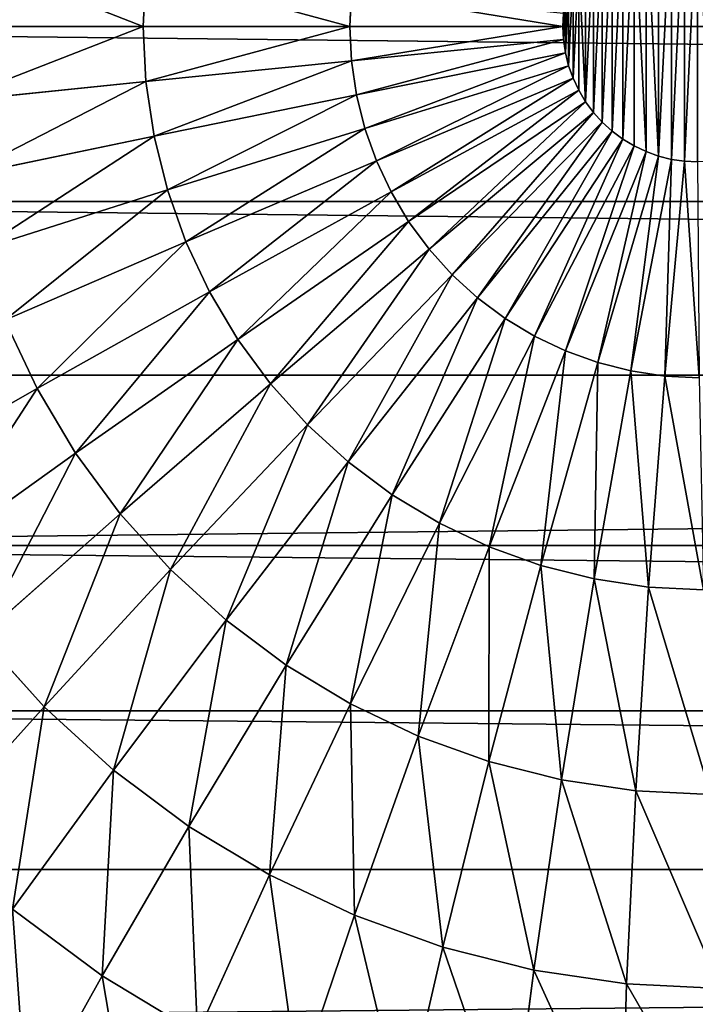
# Model space of a CAD drawing. Extents: x 34 to 1129, y -19 to 489.
# Tile 8 of 237: x 64.08 to 68.99, y 227.62 to 234.78. Entities that reach past the tile are written whole.
import ezdxf

# ---------------------------------------------------------------- set-up
doc = ezdxf.new("R2010")
doc.units = 0
doc.layers.get('0').update_dxf_attribs({"color": 13, "linetype": 'CONTINUOUS'})

# ---------------------------------------------------------------- blocks, each defined once
blk = doc.blocks.new('GROUP_6')
for p, q in [((8.9049, 13, 0.4089), (8.9246, 13.4014, 0.4089)), ((10.4463, 13, 0.1027), (10.4586, 13.2503, 0.1027)), ((12.0192, 13.0966), (12.0145, 13)), ((0, 13, 12), (0, 13, 1118)), ((7.4167, 13, 0.9134), (8.9049, 13, 0.4089)), ((8.9246, 12.5986, 0.4089), (8.9049, 13, 0.4089)), ((8.9049, 13, 0.4089), (10.4463, 13, 0.1027)), ((10.4586, 12.7497, 0.1027), (10.4463, 13, 0.1027)), ((10.4463, 13, 0.1027), (12.0145, 13)), ((12.0145, 13), (12.0192, 12.9034)), ((10.4586, 12.7497, 0.1027), (12.0192, 12.9034)), ((12.0192, 12.9034), (12.0334, 12.8077)), ((8.9246, 12.5986, 0.4089), (10.4586, 12.7497, 0.1027)), ((10.4953, 12.5018, 0.1027), (10.4586, 12.7497, 0.1027)), ((10.4953, 12.5018, 0.1027), (12.0334, 12.8077)), ((12.0334, 12.8077), (12.0569, 12.7139)), ((10.5562, 12.2587, 0.1027), (12.0569, 12.7139)), ((12.0569, 12.7139), (12.0895, 12.6229)), ((7.4436, 12.4527, 0.9134), (8.9246, 12.5986, 0.4089)), ((8.9836, 12.2011, 0.4089), (8.9246, 12.5986, 0.4089)), ((10.6407, 12.0227, 0.1027), (12.0895, 12.6229)), ((12.0895, 12.6229), (12.1308, 12.5354)), ((10.7478, 11.7962, 0.1027), (12.1308, 12.5354)), ((12.1308, 12.5354), (12.1806, 12.4525)), ((8.9836, 12.2011, 0.4089), (10.4953, 12.5018, 0.1027)), ((10.5562, 12.2587, 0.1027), (10.4953, 12.5018, 0.1027)), ((10.8767, 11.5812, 0.1027), (12.1806, 12.4525)), ((12.1806, 12.4525), (12.2382, 12.3748)), ((11.0259, 11.3799, 0.1027), (12.2382, 12.3748)), ((12.2382, 12.3748), (12.3031, 12.3031)), ((9.0812, 11.8113, 0.4089), (10.5562, 12.2587, 0.1027)), ((10.6407, 12.0227, 0.1027), (10.5562, 12.2587, 0.1027)), ((11.1942, 11.1942, 0.1027), (12.3031, 12.3031)), ((11.3799, 11.0259, 0.1027), (12.3748, 12.2382)), ((12.3031, 12.3031), (12.3748, 12.2382)), ((12.3748, 12.2382), (12.4525, 12.1806)), ((7.524, 11.9108, 0.9134), (8.9836, 12.2011, 0.4089)), ((9.0812, 11.8113, 0.4089), (8.9836, 12.2011, 0.4089)), ((11.5812, 10.8767, 0.1027), (12.4525, 12.1806)), ((12.4525, 12.1806), (12.5354, 12.1308)), ((11.7962, 10.7478, 0.1027), (12.5354, 12.1308)), ((12.5354, 12.1308), (12.6229, 12.0895)), ((9.2166, 11.4329, 0.4089), (10.6407, 12.0227, 0.1027)), ((10.7478, 11.7962, 0.1027), (10.6407, 12.0227, 0.1027)), ((12.0227, 10.6407, 0.1027), (12.6229, 12.0895)), ((12.2587, 10.5562, 0.1027), (12.7139, 12.0569)), ((12.5018, 10.4953, 0.1027), (12.8077, 12.0334)), ((12.6229, 12.0895), (12.7139, 12.0569)), ((12.7139, 12.0569), (12.8077, 12.0334)), ((12.8077, 12.0334), (12.9034, 12.0192)), ((12.7497, 10.4586, 0.1027), (12.9034, 12.0192)), ((12.9034, 12.0192), (13, 12.0145)), ((7.6571, 11.3793, 0.9134), (9.0812, 11.8113, 0.4089)), ((9.2166, 11.4329, 0.4089), (9.0812, 11.8113, 0.4089)), ((9.3884, 11.0696, 0.4089), (10.7478, 11.7962, 0.1027)), ((10.8767, 11.5812, 0.1027), (10.7478, 11.7962, 0.1027)), ((0.0626, 11.7258, 12), (0.0626, 11.7258, 1118)), ((9.595, 10.7249, 0.4089), (10.8767, 11.5812, 0.1027)), ((11.0259, 11.3799, 0.1027), (10.8767, 11.5812, 0.1027)), ((7.8417, 10.8634, 0.9134), (9.2166, 11.4329, 0.4089)), ((9.3884, 11.0696, 0.4089), (9.2166, 11.4329, 0.4089)), ((9.8344, 10.4021, 0.4089), (11.0259, 11.3799, 0.1027)), ((11.1942, 11.1942, 0.1027), (11.0259, 11.3799, 0.1027)), ((10.1043, 10.1043, 0.4089), (11.1942, 11.1942, 0.1027)), ((11.3799, 11.0259, 0.1027), (11.1942, 11.1942, 0.1027)), ((8.076, 10.3681, 0.9134), (9.3884, 11.0696, 0.4089)), ((9.595, 10.7249, 0.4089), (9.3884, 11.0696, 0.4089)), ((10.4021, 9.8344, 0.4089), (11.3799, 11.0259, 0.1027)), ((11.5812, 10.8767, 0.1027), (11.3799, 11.0259, 0.1027)), ((8.076, 10.3681, 0.9134), (7.8417, 10.8634, 0.9134)), ((10.7249, 9.595, 0.4089), (11.5812, 10.8767, 0.1027)), ((11.7962, 10.7478, 0.1027), (11.5812, 10.8767, 0.1027)), ((11.0696, 9.3884, 0.4089), (11.7962, 10.7478, 0.1027)), ((12.0227, 10.6407, 0.1027), (11.7962, 10.7478, 0.1027)), ((8.3577, 9.8981, 0.9134), (9.595, 10.7249, 0.4089)), ((9.8344, 10.4021, 0.4089), (9.595, 10.7249, 0.4089)), ((11.4329, 9.2166, 0.4089), (12.0227, 10.6407, 0.1027)), ((12.2587, 10.5562, 0.1027), (12.0227, 10.6407, 0.1027)), ((11.8113, 9.0812, 0.4089), (12.2587, 10.5562, 0.1027)), ((12.5018, 10.4953, 0.1027), (12.2587, 10.5562, 0.1027)), ((0.2498, 10.4638, 12), (0.2498, 10.4638, 1118)), ((12.2011, 8.9836, 0.4089), (12.5018, 10.4953, 0.1027)), ((12.7497, 10.4586, 0.1027), (12.5018, 10.4953, 0.1027)), ((12.5986, 8.9246, 0.4089), (12.7497, 10.4586, 0.1027)), ((13, 10.4463, 0.1027), (12.7497, 10.4586, 0.1027)), ((8.6841, 9.458, 0.9134), (9.8344, 10.4021, 0.4089)), ((10.1043, 10.1043, 0.4089), (9.8344, 10.4021, 0.4089)), ((6.8329, 9.7036, 1.6077), (8.076, 10.3681, 0.9134)), ((8.3577, 9.8981, 0.9134), (8.076, 10.3681, 0.9134)), ((9.052, 9.052, 0.9134), (10.1043, 10.1043, 0.4089)), ((10.4021, 9.8344, 0.4089), (10.1043, 10.1043, 0.4089)), ((7.1857, 9.115, 1.6077), (8.3577, 9.8981, 0.9134)), ((8.6841, 9.458, 0.9134), (8.3577, 9.8981, 0.9134)), ((9.458, 8.6841, 0.9134), (10.4021, 9.8344, 0.4089)), ((10.7249, 9.595, 0.4089), (10.4021, 9.8344, 0.4089)), ((9.8981, 8.3577, 0.9134), (10.7249, 9.595, 0.4089)), ((11.0696, 9.3884, 0.4089), (10.7249, 9.595, 0.4089)), ((7.5945, 8.5638, 1.6077), (8.6841, 9.458, 0.9134)), ((9.052, 9.052, 0.9134), (8.6841, 9.458, 0.9134)), ((10.3681, 8.076, 0.9134), (11.0696, 9.3884, 0.4089)), ((11.4329, 9.2166, 0.4089), (11.0696, 9.3884, 0.4089)), ((0.5598, 9.2263, 12), (0.5598, 9.2263, 1118)), ((10.8634, 7.8417, 0.9134), (11.4329, 9.2166, 0.4089)), ((11.8113, 9.0812, 0.4089), (11.4329, 9.2166, 0.4089)), ((8.0554, 8.0554, 1.6077), (9.052, 9.052, 0.9134)), ((9.458, 8.6841, 0.9134), (9.052, 9.052, 0.9134)), ((11.3793, 7.6571, 0.9134), (11.8113, 9.0812, 0.4089)), ((12.2011, 8.9836, 0.4089), (11.8113, 9.0812, 0.4089)), ((11.9108, 7.524, 0.9134), (12.2011, 8.9836, 0.4089)), ((12.5986, 8.9246, 0.4089), (12.2011, 8.9836, 0.4089)), ((12.4527, 7.4436, 0.9134), (12.5986, 8.9246, 0.4089)), ((13, 8.9049, 0.4089), (12.5986, 8.9246, 0.4089)), ((8.5638, 7.5945, 1.6077), (9.458, 8.6841, 0.9134)), ((9.8981, 8.3577, 0.9134), (9.458, 8.6841, 0.9134)), ((8.0554, 8.0554, 1.6077), (7.5945, 8.5638, 1.6077)), ((9.115, 7.1857, 1.6077), (9.8981, 8.3577, 0.9134)), ((10.3681, 8.076, 0.9134), (9.8981, 8.3577, 0.9134)), ((0.9896, 8.0251, 12), (0.9896, 8.0251, 1118)), ((7.1314, 7.1314, 2.4798), (8.0554, 8.0554, 1.6077)), ((8.5638, 7.5945, 1.6077), (8.0554, 8.0554, 1.6077)), ((9.7036, 6.8329, 1.6077), (10.3681, 8.076, 0.9134)), ((10.8634, 7.8417, 0.9134), (10.3681, 8.076, 0.9134)), ((10.324, 6.5395, 1.6077), (10.8634, 7.8417, 0.9134)), ((11.3793, 7.6571, 0.9134), (10.8634, 7.8417, 0.9134)), ((10.9701, 6.3083, 1.6077), (11.3793, 7.6571, 0.9134)), ((11.9108, 7.524, 0.9134), (11.3793, 7.6571, 0.9134)), ((7.7349, 6.5844, 2.4798), (8.5638, 7.5945, 1.6077)), ((9.115, 7.1857, 1.6077), (8.5638, 7.5945, 1.6077)), ((11.6358, 6.1416, 1.6077), (11.9108, 7.524, 0.9134)), ((12.4527, 7.4436, 0.9134), (11.9108, 7.524, 0.9134)), ((12.3146, 6.0409, 1.6077), (12.4527, 7.4436, 0.9134)), ((13, 7.4167, 0.9134), (12.4527, 7.4436, 0.9134)), ((8.3891, 6.0992, 2.4798), (9.115, 7.1857, 1.6077)), ((9.7036, 6.8329, 1.6077), (9.115, 7.1857, 1.6077)), ((1.535, 6.8718, 12), (1.535, 6.8718, 1118)), ((9.0877, 5.6805, 2.4798), (9.7036, 6.8329, 1.6077)), ((10.324, 6.5395, 1.6077), (9.7036, 6.8329, 1.6077)), ((8.3891, 6.0992, 2.4798), (7.7349, 6.5844, 2.4798)), ((9.8239, 5.3323, 2.4798), (10.324, 6.5395, 1.6077)), ((10.9701, 6.3083, 1.6077), (10.324, 6.5395, 1.6077)), ((10.5908, 5.0579, 2.4798), (10.9701, 6.3083, 1.6077)), ((11.6358, 6.1416, 1.6077), (10.9701, 6.3083, 1.6077)), ((7.7326, 5.1168, 3.5147), (8.3891, 6.0992, 2.4798)), ((9.0877, 5.6805, 2.4798), (8.3891, 6.0992, 2.4798)), ((11.3809, 4.86, 2.4798), (11.6358, 6.1416, 1.6077)), ((12.3146, 6.0409, 1.6077), (11.6358, 6.1416, 1.6077)), ((12.1865, 4.7405, 2.4798), (12.3146, 6.0409, 1.6077)), ((13, 6.0072, 1.6077), (12.3146, 6.0409, 1.6077))]:
    blk.add_line(p, q)
mesh = blk.add_polyface()
corners = [(0, 13, 1118), (0.0626, 14.2742, 12), (0, 13, 12), (0.0626, 14.2742, 1118)]
mesh.append_faces([[corners[k] for k in face] for face in [(0, 1, 2), (1, 0, 3)]], dxfattribs={"vtx0": -1})
mesh = blk.add_polyface()
corners = [(12.0192, 13.0966), (12.0192, 12.9034), (12.0145, 13), (12.0334, 13.1923), (12.0334, 12.8077), (12.0569, 13.2861), (12.0569, 12.7139), (12.0895, 13.3771), (12.0895, 12.6229), (12.1308, 13.4646), (12.1308, 12.5354), (12.1806, 12.4525), (12.1806, 13.5475), (12.2382, 13.6252), (12.2382, 12.3748), (12.3031, 13.6969), (12.3031, 12.3031), (12.3748, 13.7618), (12.3748, 12.2382), (12.4525, 13.8194), (12.4525, 12.1806), (12.5354, 13.8692), (12.5354, 12.1308), (12.6229, 12.0895), (12.6229, 13.9105), (12.7139, 12.0569), (12.7139, 13.9431), (12.8077, 13.9666), (12.8077, 12.0334), (12.9034, 13.9808), (12.9034, 12.0192), (13, 13.9855), (13, 12.0145), (13.0966, 12.0192), (13.0966, 13.9808), (13.1923, 12.0334), (13.1923, 13.9666), (13.2861, 13.9431), (13.2861, 12.0569), (13.3771, 13.9105), (13.3771, 12.0895), (13.4646, 13.8692), (13.4646, 12.1308), (13.5475, 13.8194), (13.5475, 12.1806), (13.6252, 13.7618), (13.6252, 12.2382), (13.6969, 13.6969), (13.6969, 12.3031), (13.7618, 12.3748), (13.7618, 13.6252), (13.8194, 13.5475), (13.8194, 12.4525), (13.8692, 12.5354), (13.8692, 13.4646), (13.9105, 13.3771), (13.9105, 12.6229), (13.9431, 13.2861), (13.9431, 12.7139), (13.9666, 13.1923), (13.9666, 12.8077), (13.9808, 13.0966), (13.9808, 12.9034), (13.9855, 13)]
mesh.append_faces([[corners[k] for k in face] for face in [(0, 1, 2), (62, 61, 63)]], dxfattribs={"vtx0": -1})
mesh.append_faces([[corners[k] for k in face] for face in [(1, 3, 4), (4, 5, 6), (6, 7, 8), (8, 9, 10), (10, 9, 11), (11, 13, 14), (14, 15, 16), (16, 17, 18), (18, 19, 20), (20, 21, 22), (22, 21, 23), (23, 24, 25), (25, 27, 28), (28, 29, 30), (30, 31, 32), (32, 31, 33), (33, 34, 35), (35, 37, 38), (38, 39, 40), (40, 41, 42), (42, 43, 44), (44, 45, 46), (46, 47, 48), (48, 47, 49), (49, 51, 52), (52, 51, 53), (53, 55, 56), (56, 57, 58), (58, 59, 60), (60, 61, 62)]], dxfattribs={"vtx0": -1, "vtx1": -1})
mesh.append_faces([[corners[k] for k in face] for face in [(1, 0, 3), (4, 3, 5), (6, 5, 7), (8, 7, 9), (11, 9, 12), (11, 12, 13), (14, 13, 15), (16, 15, 17), (18, 17, 19), (20, 19, 21), (23, 21, 24), (25, 24, 26), (25, 26, 27), (28, 27, 29), (30, 29, 31), (33, 31, 34), (35, 34, 36), (35, 36, 37), (38, 37, 39), (40, 39, 41), (42, 41, 43), (44, 43, 45), (46, 45, 47), (49, 47, 50), (49, 50, 51), (53, 51, 54), (53, 54, 55), (56, 55, 57), (58, 57, 59), (60, 59, 61)]], dxfattribs={"vtx0": -1, "vtx2": -1})
mesh = blk.add_polyface()
corners = [(7.4436, 13.5473, 0.9134), (8.9049, 13, 0.4089), (7.4167, 13, 0.9134), (8.9246, 13.4014, 0.4089)]
mesh.append_faces([[corners[k] for k in face] for face in [(0, 1, 2), (1, 0, 3)]], dxfattribs={"vtx0": -1})
mesh = blk.add_polyface()
corners = [(8.9246, 13.4014, 0.4089), (10.4463, 13, 0.1027), (8.9049, 13, 0.4089), (10.4586, 13.2503, 0.1027)]
mesh.append_faces([[corners[k] for k in face] for face in [(0, 1, 2), (1, 0, 3)]], dxfattribs={"vtx0": -1})
mesh = blk.add_polyface()
corners = [(10.4586, 13.2503, 0.1027), (12.0145, 13), (10.4463, 13, 0.1027), (12.0192, 13.0966)]
mesh.append_faces([[corners[k] for k in face] for face in [(0, 1, 2), (1, 0, 3)]], dxfattribs={"vtx0": -1})
mesh = blk.add_polyface()
corners = [(0.0626, 11.7258, 1118), (0, 13, 12), (0.0626, 11.7258, 12), (0, 13, 1118)]
mesh.append_faces([[corners[k] for k in face] for face in [(0, 1, 2), (1, 0, 3)]], dxfattribs={"vtx0": -1})
mesh = blk.add_polyface()
corners = [(8.9049, 13, 0.4089), (7.4436, 12.4527, 0.9134), (7.4167, 13, 0.9134), (8.9246, 12.5986, 0.4089)]
mesh.append_faces([[corners[k] for k in face] for face in [(0, 1, 2), (1, 0, 3)]], dxfattribs={"vtx0": -1})
mesh = blk.add_polyface()
corners = [(10.4463, 13, 0.1027), (8.9246, 12.5986, 0.4089), (8.9049, 13, 0.4089), (10.4586, 12.7497, 0.1027)]
mesh.append_faces([[corners[k] for k in face] for face in [(0, 1, 2), (1, 0, 3)]], dxfattribs={"vtx0": -1})
mesh = blk.add_polyface()
corners = [(12.0145, 13), (10.4586, 12.7497, 0.1027), (10.4463, 13, 0.1027), (12.0192, 12.9034)]
mesh.append_faces([[corners[k] for k in face] for face in [(0, 1, 2), (1, 0, 3)]], dxfattribs={"vtx0": -1})
mesh = blk.add_polyface()
corners = [(12.0192, 12.9034), (10.4953, 12.5018, 0.1027), (10.4586, 12.7497, 0.1027), (12.0334, 12.8077)]
mesh.append_faces([[corners[k] for k in face] for face in [(0, 1, 2), (1, 0, 3)]], dxfattribs={"vtx0": -1})
mesh = blk.add_polyface()
corners = [(10.4586, 12.7497, 0.1027), (8.9836, 12.2011, 0.4089), (8.9246, 12.5986, 0.4089), (10.4953, 12.5018, 0.1027)]
mesh.append_faces([[corners[k] for k in face] for face in [(0, 1, 2), (1, 0, 3)]], dxfattribs={"vtx0": -1})
mesh = blk.add_polyface()
corners = [(12.0334, 12.8077), (10.5562, 12.2587, 0.1027), (10.4953, 12.5018, 0.1027), (12.0569, 12.7139)]
mesh.append_faces([[corners[k] for k in face] for face in [(0, 1, 2), (1, 0, 3)]], dxfattribs={"vtx0": -1})
mesh = blk.add_polyface()
corners = [(12.0569, 12.7139), (10.6407, 12.0227, 0.1027), (10.5562, 12.2587, 0.1027), (12.0895, 12.6229)]
mesh.append_faces([[corners[k] for k in face] for face in [(0, 1, 2), (1, 0, 3)]], dxfattribs={"vtx0": -1})
mesh = blk.add_polyface()
corners = [(8.9246, 12.5986, 0.4089), (7.524, 11.9108, 0.9134), (7.4436, 12.4527, 0.9134), (8.9836, 12.2011, 0.4089)]
mesh.append_faces([[corners[k] for k in face] for face in [(0, 1, 2), (1, 0, 3)]], dxfattribs={"vtx0": -1})
mesh = blk.add_polyface()
corners = [(12.0895, 12.6229), (10.7478, 11.7962, 0.1027), (10.6407, 12.0227, 0.1027), (12.1308, 12.5354)]
mesh.append_faces([[corners[k] for k in face] for face in [(0, 1, 2), (1, 0, 3)]], dxfattribs={"vtx0": -1})
mesh = blk.add_polyface()
corners = [(12.1308, 12.5354), (10.8767, 11.5812, 0.1027), (10.7478, 11.7962, 0.1027), (12.1806, 12.4525)]
mesh.append_faces([[corners[k] for k in face] for face in [(0, 1, 2), (1, 0, 3)]], dxfattribs={"vtx0": -1})
mesh = blk.add_polyface()
corners = [(10.4953, 12.5018, 0.1027), (9.0812, 11.8113, 0.4089), (8.9836, 12.2011, 0.4089), (10.5562, 12.2587, 0.1027)]
mesh.append_faces([[corners[k] for k in face] for face in [(0, 1, 2), (1, 0, 3)]], dxfattribs={"vtx0": -1})
mesh = blk.add_polyface()
corners = [(12.1806, 12.4525), (11.0259, 11.3799, 0.1027), (10.8767, 11.5812, 0.1027), (12.2382, 12.3748)]
mesh.append_faces([[corners[k] for k in face] for face in [(0, 1, 2), (1, 0, 3)]], dxfattribs={"vtx0": -1})
mesh = blk.add_polyface()
corners = [(12.2382, 12.3748), (11.1942, 11.1942, 0.1027), (11.0259, 11.3799, 0.1027), (12.3031, 12.3031)]
mesh.append_faces([[corners[k] for k in face] for face in [(0, 1, 2), (1, 0, 3)]], dxfattribs={"vtx0": -1})
mesh = blk.add_polyface()
corners = [(10.5562, 12.2587, 0.1027), (9.2166, 11.4329, 0.4089), (9.0812, 11.8113, 0.4089), (10.6407, 12.0227, 0.1027)]
mesh.append_faces([[corners[k] for k in face] for face in [(0, 1, 2), (1, 0, 3)]], dxfattribs={"vtx0": -1})
mesh = blk.add_polyface()
corners = [(12.3031, 12.3031), (11.3799, 11.0259, 0.1027), (11.1942, 11.1942, 0.1027), (12.3748, 12.2382)]
mesh.append_faces([[corners[k] for k in face] for face in [(0, 1, 2), (1, 0, 3)]], dxfattribs={"vtx0": -1})
mesh = blk.add_polyface()
corners = [(12.3748, 12.2382), (11.5812, 10.8767, 0.1027), (11.3799, 11.0259, 0.1027), (12.4525, 12.1806)]
mesh.append_faces([[corners[k] for k in face] for face in [(0, 1, 2), (1, 0, 3)]], dxfattribs={"vtx0": -1})
mesh = blk.add_polyface()
corners = [(8.9836, 12.2011, 0.4089), (7.6571, 11.3793, 0.9134), (7.524, 11.9108, 0.9134), (9.0812, 11.8113, 0.4089)]
mesh.append_faces([[corners[k] for k in face] for face in [(0, 1, 2), (1, 0, 3)]], dxfattribs={"vtx0": -1})
mesh = blk.add_polyface()
corners = [(12.4525, 12.1806), (11.7962, 10.7478, 0.1027), (11.5812, 10.8767, 0.1027), (12.5354, 12.1308)]
mesh.append_faces([[corners[k] for k in face] for face in [(0, 1, 2), (1, 0, 3)]], dxfattribs={"vtx0": -1})
mesh = blk.add_polyface()
corners = [(12.5354, 12.1308), (12.0227, 10.6407, 0.1027), (11.7962, 10.7478, 0.1027), (12.6229, 12.0895)]
mesh.append_faces([[corners[k] for k in face] for face in [(0, 1, 2), (1, 0, 3)]], dxfattribs={"vtx0": -1})
mesh = blk.add_polyface()
corners = [(10.6407, 12.0227, 0.1027), (9.3884, 11.0696, 0.4089), (9.2166, 11.4329, 0.4089), (10.7478, 11.7962, 0.1027)]
mesh.append_faces([[corners[k] for k in face] for face in [(0, 1, 2), (1, 0, 3)]], dxfattribs={"vtx0": -1})
mesh = blk.add_polyface()
corners = [(12.6229, 12.0895), (12.2587, 10.5562, 0.1027), (12.0227, 10.6407, 0.1027), (12.7139, 12.0569)]
mesh.append_faces([[corners[k] for k in face] for face in [(0, 1, 2), (1, 0, 3)]], dxfattribs={"vtx0": -1})
mesh = blk.add_polyface()
corners = [(12.7139, 12.0569), (12.5018, 10.4953, 0.1027), (12.2587, 10.5562, 0.1027), (12.8077, 12.0334)]
mesh.append_faces([[corners[k] for k in face] for face in [(0, 1, 2), (1, 0, 3)]], dxfattribs={"vtx0": -1})
mesh = blk.add_polyface()
corners = [(12.8077, 12.0334), (12.7497, 10.4586, 0.1027), (12.5018, 10.4953, 0.1027), (12.9034, 12.0192)]
mesh.append_faces([[corners[k] for k in face] for face in [(0, 1, 2), (1, 0, 3)]], dxfattribs={"vtx0": -1})
mesh = blk.add_polyface()
corners = [(12.9034, 12.0192), (13, 10.4463, 0.1027), (12.7497, 10.4586, 0.1027), (13, 12.0145)]
mesh.append_faces([[corners[k] for k in face] for face in [(0, 1, 2), (1, 0, 3)]], dxfattribs={"vtx0": -1})
mesh = blk.add_polyface()
corners = [(9.0812, 11.8113, 0.4089), (7.8417, 10.8634, 0.9134), (7.6571, 11.3793, 0.9134), (9.2166, 11.4329, 0.4089)]
mesh.append_faces([[corners[k] for k in face] for face in [(0, 1, 2), (1, 0, 3)]], dxfattribs={"vtx0": -1})
mesh = blk.add_polyface()
corners = [(10.7478, 11.7962, 0.1027), (9.595, 10.7249, 0.4089), (9.3884, 11.0696, 0.4089), (10.8767, 11.5812, 0.1027)]
mesh.append_faces([[corners[k] for k in face] for face in [(0, 1, 2), (1, 0, 3)]], dxfattribs={"vtx0": -1})
mesh = blk.add_polyface()
corners = [(0.2498, 10.4638, 1118), (0.0626, 11.7258, 12), (0.2498, 10.4638, 12), (0.0626, 11.7258, 1118)]
mesh.append_faces([[corners[k] for k in face] for face in [(0, 1, 2), (1, 0, 3)]], dxfattribs={"vtx0": -1})
mesh = blk.add_polyface()
corners = [(10.8767, 11.5812, 0.1027), (9.8344, 10.4021, 0.4089), (9.595, 10.7249, 0.4089), (11.0259, 11.3799, 0.1027)]
mesh.append_faces([[corners[k] for k in face] for face in [(0, 1, 2), (1, 0, 3)]], dxfattribs={"vtx0": -1})
mesh = blk.add_polyface()
corners = [(9.2166, 11.4329, 0.4089), (8.076, 10.3681, 0.9134), (7.8417, 10.8634, 0.9134), (9.3884, 11.0696, 0.4089)]
mesh.append_faces([[corners[k] for k in face] for face in [(0, 1, 2), (1, 0, 3)]], dxfattribs={"vtx0": -1})
mesh = blk.add_polyface()
corners = [(11.0259, 11.3799, 0.1027), (10.1043, 10.1043, 0.4089), (9.8344, 10.4021, 0.4089), (11.1942, 11.1942, 0.1027)]
mesh.append_faces([[corners[k] for k in face] for face in [(0, 1, 2), (1, 0, 3)]], dxfattribs={"vtx0": -1})
mesh = blk.add_polyface()
corners = [(11.1942, 11.1942, 0.1027), (10.4021, 9.8344, 0.4089), (10.1043, 10.1043, 0.4089), (11.3799, 11.0259, 0.1027)]
mesh.append_faces([[corners[k] for k in face] for face in [(0, 1, 2), (1, 0, 3)]], dxfattribs={"vtx0": -1})
mesh = blk.add_polyface()
corners = [(9.3884, 11.0696, 0.4089), (8.3577, 9.8981, 0.9134), (8.076, 10.3681, 0.9134), (9.595, 10.7249, 0.4089)]
mesh.append_faces([[corners[k] for k in face] for face in [(0, 1, 2), (1, 0, 3)]], dxfattribs={"vtx0": -1})
mesh = blk.add_polyface()
corners = [(11.3799, 11.0259, 0.1027), (10.7249, 9.595, 0.4089), (10.4021, 9.8344, 0.4089), (11.5812, 10.8767, 0.1027)]
mesh.append_faces([[corners[k] for k in face] for face in [(0, 1, 2), (1, 0, 3)]], dxfattribs={"vtx0": -1})
mesh = blk.add_polyface()
corners = [(7.8417, 10.8634, 0.9134), (6.8329, 9.7036, 1.6077), (6.5395, 10.324, 1.6077), (8.076, 10.3681, 0.9134)]
mesh.append_faces([[corners[k] for k in face] for face in [(0, 1, 2), (1, 0, 3)]], dxfattribs={"vtx0": -1})
mesh = blk.add_polyface()
corners = [(11.5812, 10.8767, 0.1027), (11.0696, 9.3884, 0.4089), (10.7249, 9.595, 0.4089), (11.7962, 10.7478, 0.1027)]
mesh.append_faces([[corners[k] for k in face] for face in [(0, 1, 2), (1, 0, 3)]], dxfattribs={"vtx0": -1})
mesh = blk.add_polyface()
corners = [(11.7962, 10.7478, 0.1027), (11.4329, 9.2166, 0.4089), (11.0696, 9.3884, 0.4089), (12.0227, 10.6407, 0.1027)]
mesh.append_faces([[corners[k] for k in face] for face in [(0, 1, 2), (1, 0, 3)]], dxfattribs={"vtx0": -1})
mesh = blk.add_polyface()
corners = [(9.595, 10.7249, 0.4089), (8.6841, 9.458, 0.9134), (8.3577, 9.8981, 0.9134), (9.8344, 10.4021, 0.4089)]
mesh.append_faces([[corners[k] for k in face] for face in [(0, 1, 2), (1, 0, 3)]], dxfattribs={"vtx0": -1})
mesh = blk.add_polyface()
corners = [(12.0227, 10.6407, 0.1027), (11.8113, 9.0812, 0.4089), (11.4329, 9.2166, 0.4089), (12.2587, 10.5562, 0.1027)]
mesh.append_faces([[corners[k] for k in face] for face in [(0, 1, 2), (1, 0, 3)]], dxfattribs={"vtx0": -1})
mesh = blk.add_polyface()
corners = [(12.2587, 10.5562, 0.1027), (12.2011, 8.9836, 0.4089), (11.8113, 9.0812, 0.4089), (12.5018, 10.4953, 0.1027)]
mesh.append_faces([[corners[k] for k in face] for face in [(0, 1, 2), (1, 0, 3)]], dxfattribs={"vtx0": -1})
mesh = blk.add_polyface()
corners = [(0.2498, 10.4638, 1118), (0.5598, 9.2263, 12), (0.5598, 9.2263, 1118), (0.2498, 10.4638, 12)]
mesh.append_faces([[corners[k] for k in face] for face in [(0, 1, 2), (1, 0, 3)]], dxfattribs={"vtx0": -1})
mesh = blk.add_polyface()
corners = [(12.5018, 10.4953, 0.1027), (12.5986, 8.9246, 0.4089), (12.2011, 8.9836, 0.4089), (12.7497, 10.4586, 0.1027)]
mesh.append_faces([[corners[k] for k in face] for face in [(0, 1, 2), (1, 0, 3)]], dxfattribs={"vtx0": -1})
mesh = blk.add_polyface()
corners = [(12.7497, 10.4586, 0.1027), (13, 8.9049, 0.4089), (12.5986, 8.9246, 0.4089), (13, 10.4463, 0.1027)]
mesh.append_faces([[corners[k] for k in face] for face in [(0, 1, 2), (1, 0, 3)]], dxfattribs={"vtx0": -1})
mesh = blk.add_polyface()
corners = [(9.8344, 10.4021, 0.4089), (9.052, 9.052, 0.9134), (8.6841, 9.458, 0.9134), (10.1043, 10.1043, 0.4089)]
mesh.append_faces([[corners[k] for k in face] for face in [(0, 1, 2), (1, 0, 3)]], dxfattribs={"vtx0": -1})
mesh = blk.add_polyface()
corners = [(8.076, 10.3681, 0.9134), (7.1857, 9.115, 1.6077), (6.8329, 9.7036, 1.6077), (8.3577, 9.8981, 0.9134)]
mesh.append_faces([[corners[k] for k in face] for face in [(0, 1, 2), (1, 0, 3)]], dxfattribs={"vtx0": -1})
mesh = blk.add_polyface()
corners = [(10.1043, 10.1043, 0.4089), (9.458, 8.6841, 0.9134), (9.052, 9.052, 0.9134), (10.4021, 9.8344, 0.4089)]
mesh.append_faces([[corners[k] for k in face] for face in [(0, 1, 2), (1, 0, 3)]], dxfattribs={"vtx0": -1})
mesh = blk.add_polyface()
corners = [(8.3577, 9.8981, 0.9134), (7.5945, 8.5638, 1.6077), (7.1857, 9.115, 1.6077), (8.6841, 9.458, 0.9134)]
mesh.append_faces([[corners[k] for k in face] for face in [(0, 1, 2), (1, 0, 3)]], dxfattribs={"vtx0": -1})
mesh = blk.add_polyface()
corners = [(10.4021, 9.8344, 0.4089), (9.8981, 8.3577, 0.9134), (9.458, 8.6841, 0.9134), (10.7249, 9.595, 0.4089)]
mesh.append_faces([[corners[k] for k in face] for face in [(0, 1, 2), (1, 0, 3)]], dxfattribs={"vtx0": -1})
mesh = blk.add_polyface()
corners = [(10.7249, 9.595, 0.4089), (10.3681, 8.076, 0.9134), (9.8981, 8.3577, 0.9134), (11.0696, 9.3884, 0.4089)]
mesh.append_faces([[corners[k] for k in face] for face in [(0, 1, 2), (1, 0, 3)]], dxfattribs={"vtx0": -1})
mesh = blk.add_polyface()
corners = [(8.6841, 9.458, 0.9134), (8.0554, 8.0554, 1.6077), (7.5945, 8.5638, 1.6077), (9.052, 9.052, 0.9134)]
mesh.append_faces([[corners[k] for k in face] for face in [(0, 1, 2), (1, 0, 3)]], dxfattribs={"vtx0": -1})
mesh = blk.add_polyface()
corners = [(11.0696, 9.3884, 0.4089), (10.8634, 7.8417, 0.9134), (10.3681, 8.076, 0.9134), (11.4329, 9.2166, 0.4089)]
mesh.append_faces([[corners[k] for k in face] for face in [(0, 1, 2), (1, 0, 3)]], dxfattribs={"vtx0": -1})
mesh = blk.add_polyface()
corners = [(0.9896, 8.0251, 1118), (0.5598, 9.2263, 12), (0.9896, 8.0251, 12), (0.5598, 9.2263, 1118)]
mesh.append_faces([[corners[k] for k in face] for face in [(0, 1, 2), (1, 0, 3)]], dxfattribs={"vtx0": -1})
mesh = blk.add_polyface()
corners = [(11.4329, 9.2166, 0.4089), (11.3793, 7.6571, 0.9134), (10.8634, 7.8417, 0.9134), (11.8113, 9.0812, 0.4089)]
mesh.append_faces([[corners[k] for k in face] for face in [(0, 1, 2), (1, 0, 3)]], dxfattribs={"vtx0": -1})
mesh = blk.add_polyface()
corners = [(9.052, 9.052, 0.9134), (8.5638, 7.5945, 1.6077), (8.0554, 8.0554, 1.6077), (9.458, 8.6841, 0.9134)]
mesh.append_faces([[corners[k] for k in face] for face in [(0, 1, 2), (1, 0, 3)]], dxfattribs={"vtx0": -1})
mesh = blk.add_polyface()
corners = [(11.8113, 9.0812, 0.4089), (11.9108, 7.524, 0.9134), (11.3793, 7.6571, 0.9134), (12.2011, 8.9836, 0.4089)]
mesh.append_faces([[corners[k] for k in face] for face in [(0, 1, 2), (1, 0, 3)]], dxfattribs={"vtx0": -1})
mesh = blk.add_polyface()
corners = [(12.2011, 8.9836, 0.4089), (12.4527, 7.4436, 0.9134), (11.9108, 7.524, 0.9134), (12.5986, 8.9246, 0.4089)]
mesh.append_faces([[corners[k] for k in face] for face in [(0, 1, 2), (1, 0, 3)]], dxfattribs={"vtx0": -1})
mesh = blk.add_polyface()
corners = [(12.5986, 8.9246, 0.4089), (13, 7.4167, 0.9134), (12.4527, 7.4436, 0.9134), (13, 8.9049, 0.4089)]
mesh.append_faces([[corners[k] for k in face] for face in [(0, 1, 2), (1, 0, 3)]], dxfattribs={"vtx0": -1})
mesh = blk.add_polyface()
corners = [(9.458, 8.6841, 0.9134), (9.115, 7.1857, 1.6077), (8.5638, 7.5945, 1.6077), (9.8981, 8.3577, 0.9134)]
mesh.append_faces([[corners[k] for k in face] for face in [(0, 1, 2), (1, 0, 3)]], dxfattribs={"vtx0": -1})
mesh = blk.add_polyface()
corners = [(7.5945, 8.5638, 1.6077), (7.1314, 7.1314, 2.4798), (6.5844, 7.7349, 2.4798), (8.0554, 8.0554, 1.6077)]
mesh.append_faces([[corners[k] for k in face] for face in [(0, 1, 2), (1, 0, 3)]], dxfattribs={"vtx0": -1})
mesh = blk.add_polyface()
corners = [(9.8981, 8.3577, 0.9134), (9.7036, 6.8329, 1.6077), (9.115, 7.1857, 1.6077), (10.3681, 8.076, 0.9134)]
mesh.append_faces([[corners[k] for k in face] for face in [(0, 1, 2), (1, 0, 3)]], dxfattribs={"vtx0": -1})
mesh = blk.add_polyface()
corners = [(1.535, 6.8718, 1118), (0.9896, 8.0251, 12), (1.535, 6.8718, 12), (0.9896, 8.0251, 1118)]
mesh.append_faces([[corners[k] for k in face] for face in [(0, 1, 2), (1, 0, 3)]], dxfattribs={"vtx0": -1})
mesh = blk.add_polyface()
corners = [(8.0554, 8.0554, 1.6077), (7.7349, 6.5844, 2.4798), (7.1314, 7.1314, 2.4798), (8.5638, 7.5945, 1.6077)]
mesh.append_faces([[corners[k] for k in face] for face in [(0, 1, 2), (1, 0, 3)]], dxfattribs={"vtx0": -1})
mesh = blk.add_polyface()
corners = [(10.3681, 8.076, 0.9134), (10.324, 6.5395, 1.6077), (9.7036, 6.8329, 1.6077), (10.8634, 7.8417, 0.9134)]
mesh.append_faces([[corners[k] for k in face] for face in [(0, 1, 2), (1, 0, 3)]], dxfattribs={"vtx0": -1})
mesh = blk.add_polyface()
corners = [(10.8634, 7.8417, 0.9134), (10.9701, 6.3083, 1.6077), (10.324, 6.5395, 1.6077), (11.3793, 7.6571, 0.9134)]
mesh.append_faces([[corners[k] for k in face] for face in [(0, 1, 2), (1, 0, 3)]], dxfattribs={"vtx0": -1})
mesh = blk.add_polyface()
corners = [(11.3793, 7.6571, 0.9134), (11.6358, 6.1416, 1.6077), (10.9701, 6.3083, 1.6077), (11.9108, 7.524, 0.9134)]
mesh.append_faces([[corners[k] for k in face] for face in [(0, 1, 2), (1, 0, 3)]], dxfattribs={"vtx0": -1})
mesh = blk.add_polyface()
corners = [(8.5638, 7.5945, 1.6077), (8.3891, 6.0992, 2.4798), (7.7349, 6.5844, 2.4798), (9.115, 7.1857, 1.6077)]
mesh.append_faces([[corners[k] for k in face] for face in [(0, 1, 2), (1, 0, 3)]], dxfattribs={"vtx0": -1})
mesh = blk.add_polyface()
corners = [(11.9108, 7.524, 0.9134), (12.3146, 6.0409, 1.6077), (11.6358, 6.1416, 1.6077), (12.4527, 7.4436, 0.9134)]
mesh.append_faces([[corners[k] for k in face] for face in [(0, 1, 2), (1, 0, 3)]], dxfattribs={"vtx0": -1})
mesh = blk.add_polyface()
corners = [(12.4527, 7.4436, 0.9134), (13, 6.0072, 1.6077), (12.3146, 6.0409, 1.6077), (13, 7.4167, 0.9134)]
mesh.append_faces([[corners[k] for k in face] for face in [(0, 1, 2), (1, 0, 3)]], dxfattribs={"vtx0": -1})
mesh = blk.add_polyface()
corners = [(9.115, 7.1857, 1.6077), (9.0877, 5.6805, 2.4798), (8.3891, 6.0992, 2.4798), (9.7036, 6.8329, 1.6077)]
mesh.append_faces([[corners[k] for k in face] for face in [(0, 1, 2), (1, 0, 3)]], dxfattribs={"vtx0": -1})
mesh = blk.add_polyface()
corners = [(1.535, 6.8718, 1118), (2.1909, 5.7776, 12), (2.1909, 5.7776, 1118), (1.535, 6.8718, 12)]
mesh.append_faces([[corners[k] for k in face] for face in [(0, 1, 2), (1, 0, 3)]], dxfattribs={"vtx0": -1})
mesh = blk.add_polyface()
corners = [(9.7036, 6.8329, 1.6077), (9.8239, 5.3323, 2.4798), (9.0877, 5.6805, 2.4798), (10.324, 6.5395, 1.6077)]
mesh.append_faces([[corners[k] for k in face] for face in [(0, 1, 2), (1, 0, 3)]], dxfattribs={"vtx0": -1})
mesh = blk.add_polyface()
corners = [(7.7349, 6.5844, 2.4798), (7.7326, 5.1168, 3.5147), (6.9853, 5.6711, 3.5147), (8.3891, 6.0992, 2.4798)]
mesh.append_faces([[corners[k] for k in face] for face in [(0, 1, 2), (1, 0, 3)]], dxfattribs={"vtx0": -1})
mesh = blk.add_polyface()
corners = [(10.324, 6.5395, 1.6077), (10.5908, 5.0579, 2.4798), (9.8239, 5.3323, 2.4798), (10.9701, 6.3083, 1.6077)]
mesh.append_faces([[corners[k] for k in face] for face in [(0, 1, 2), (1, 0, 3)]], dxfattribs={"vtx0": -1})
mesh = blk.add_polyface()
corners = [(10.9701, 6.3083, 1.6077), (11.3809, 4.86, 2.4798), (10.5908, 5.0579, 2.4798), (11.6358, 6.1416, 1.6077)]
mesh.append_faces([[corners[k] for k in face] for face in [(0, 1, 2), (1, 0, 3)]], dxfattribs={"vtx0": -1})
mesh = blk.add_polyface()
corners = [(8.3891, 6.0992, 2.4798), (8.5307, 4.6385, 3.5147), (7.7326, 5.1168, 3.5147), (9.0877, 5.6805, 2.4798)]
mesh.append_faces([[corners[k] for k in face] for face in [(0, 1, 2), (1, 0, 3)]], dxfattribs={"vtx0": -1})
mesh = blk.add_polyface()
corners = [(11.6358, 6.1416, 1.6077), (12.1865, 4.7405, 2.4798), (11.3809, 4.86, 2.4798), (12.3146, 6.0409, 1.6077)]
mesh.append_faces([[corners[k] for k in face] for face in [(0, 1, 2), (1, 0, 3)]], dxfattribs={"vtx0": -1})
mesh = blk.add_polyface()
corners = [(12.3146, 6.0409, 1.6077), (13, 4.7005, 2.4798), (12.1865, 4.7405, 2.4798), (13, 6.0072, 1.6077)]
mesh.append_faces([[corners[k] for k in face] for face in [(0, 1, 2), (1, 0, 3)]], dxfattribs={"vtx0": -1})
blk = doc.blocks.new('COMPONENT_1')
blk.add_blockref('GROUP_6', (0, 0))
blk = doc.blocks.new('GROUP_14')
for centre in [(249.9691, 249.9691, 5), (249.9691, 249.9691)]:
    blk.add_circle(centre, 250)
blk = doc.blocks.new('GROUP_17')
for p in [(0, 0), (0, 0, 325)]:
    blk.add_blockref('GROUP_14', p)
blk = doc.blocks.new('GROUP_24')
blk.add_blockref('GROUP_17', (0, 0))
blk = doc.blocks.new('GROUP_21')
blk.add_blockref('GROUP_24', (0, 0, 1384.5828))
at = {"extrusion": (0.102793, -4.14614e-18, 0.994703), "rotation": 270}
blk.add_blockref('COMPONENT_1', (235.5297, -18.1604, 3.3814), dxfattribs=at)

msp = doc.modelspace()

# ---------------------------------------------------------------- block references
msp.add_blockref('GROUP_21', (37.6656, -13.7981, -11.8361))

doc.saveas('drawing.dxf')
